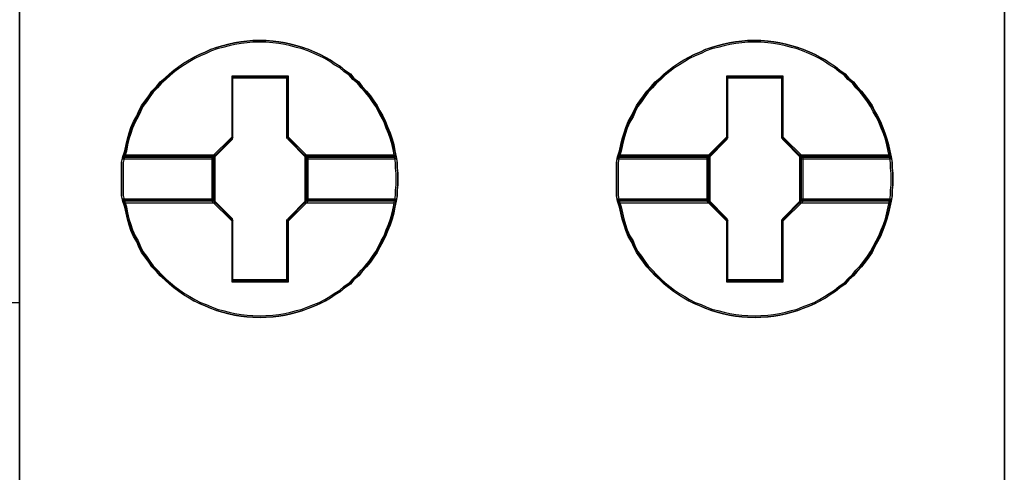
# Model space of a CAD drawing. Header units: millimetres. Extents: x 203 to 3426, y 719 to 2381.
# Tile 83 of 185: x 2555.342 to 2557.206, y 1112.034 to 1112.89. Entities that reach past the tile are written whole.
import ezdxf

# ---------------------------------------------------------------- set-up
doc = ezdxf.new("R2010")
doc.units = ezdxf.units.MM
doc.layers.add('45', color=7, linetype='Continuous')

# ---------------------------------------------------------------- blocks, each defined once
blk = doc.blocks.new('S301 TX3')
at = {"layer": '45', "color": 7}
blk.add_lwpolyline([(17.986, 40.875), (0, 40.875), (0, -40.875), (17.986, -40.875), (17.986, 40.875)], close=True, dxfattribs=at)
at = {"layer": '45', "color": 139}
blk.add_lwpolyline([(17.986, 40.875), (0, 40.875), (0, -40.875), (17.986, -40.875), (17.986, 40.875)], close=True, dxfattribs=at)
blk.add_lwpolyline([(11.8, -29.512), (17.986, -29.512)], dxfattribs=at)
blk = doc.blocks.new('L435')
at = {"layer": '45', "color": 7}
for points in [[(0, 41.502), (18.01, 41.502), (18.01, 41.502), (18.01, -41.502), (18.01, -41.502), (0, -41.502), (0, -41.502), (0, 41.502), (0, 41.502)], [(0.004, 41.498), (18.006, 41.498), (18.006, -41.496), (0.004, -41.496), (0.004, 41.498)], [(6.919, -27.611), (6.919, -27.717), (6.908, -27.818), (6.908, -27.918), (6.89, -28.019), (6.866, -28.131), (6.843, -28.238), (6.813, -28.35), (6.778, -28.457), (6.736, -28.557), (6.695, -28.664), (6.642, -28.759), (6.588, -28.859), (6.541, -28.954), (6.482, -29.043), (6.417, -29.132), (6.346, -29.22), (6.269, -29.303), (6.204, -29.38), (6.115, -29.457), (6.05, -29.534), (5.95, -29.599), (5.873, -29.67), (5.773, -29.729), (5.69, -29.788), (5.595, -29.842), (5.495, -29.895), (5.394, -29.936), (5.282, -29.978), (5.181, -30.019), (5.075, -30.049), (4.963, -30.078), (4.856, -30.102), (4.744, -30.12), (4.638, -30.132), (4.508, -30.138), (4.401, -30.144), (4.265, -30.138), (4.159, -30.132), (4.046, -30.12), (3.934, -30.102), (3.828, -30.078), (3.709, -30.049), (3.603, -30.019), (3.497, -29.978), (3.402, -29.936), (3.296, -29.895), (3.189, -29.842), (3.101, -29.788), (3, -29.729), (2.911, -29.67), (2.823, -29.599), (2.74, -29.534), (2.657, -29.457), (2.574, -29.38), (2.504, -29.303), (2.421, -29.22), (2.362, -29.132), (2.297, -29.043), (2.232, -28.954), (2.184, -28.859), (2.143, -28.759), (2.084, -28.664), (2.037, -28.557), (2.007, -28.457), (1.972, -28.35), (1.948, -28.238), (1.924, -28.131), (1.889, -28.019), (1.865, -27.918), (1.865, -27.818), (1.865, -27.717), (1.865, -27.611), (1.865, -27.51), (1.865, -27.409), (1.865, -27.309), (1.889, -27.208), (1.924, -27.096), (1.948, -26.983), (1.972, -26.877), (2.007, -26.77), (2.037, -26.67), (2.084, -26.563), (2.143, -26.462), (2.184, -26.368), (2.232, -26.273), (2.297, -26.184), (2.362, -26.095), (2.421, -26.007), (2.504, -25.924), (2.574, -25.841), (2.657, -25.77), (2.74, -25.693), (2.823, -25.622), (2.911, -25.557), (3, -25.498), (3.101, -25.439), (3.189, -25.385), (3.296, -25.332), (3.402, -25.291), (3.497, -25.243), (3.603, -25.208), (3.709, -25.178), (3.828, -25.149), (3.934, -25.125), (4.046, -25.107), (4.159, -25.095), (4.265, -25.083), (4.401, -25.083), (4.508, -25.083), (4.638, -25.095), (4.744, -25.107), (4.856, -25.125), (4.963, -25.149), (5.075, -25.178), (5.181, -25.208), (5.282, -25.243), (5.394, -25.291), (5.495, -25.332), (5.595, -25.385), (5.69, -25.439), (5.773, -25.498), (5.873, -25.557), (5.95, -25.622), (6.05, -25.693), (6.115, -25.77), (6.204, -25.841), (6.269, -25.924), (6.346, -26.007), (6.417, -26.095), (6.482, -26.184), (6.541, -26.273), (6.588, -26.368), (6.642, -26.462), (6.695, -26.563), (6.736, -26.67), (6.778, -26.77), (6.813, -26.877), (6.843, -26.983), (6.866, -27.096), (6.89, -27.208), (6.908, -27.309), (6.908, -27.409), (6.919, -27.51), (6.919, -27.611)], [(4.401, -25.083), (4.265, -25.083), (4.159, -25.095), (4.047, -25.108), (3.934, -25.126), (3.828, -25.15), (3.71, -25.18), (3.603, -25.21), (3.497, -25.246), (3.402, -25.294), (3.296, -25.336), (3.189, -25.391), (3.101, -25.445), (3, -25.505), (2.911, -25.565), (2.823, -25.632), (2.74, -25.704), (2.657, -25.782), (2.574, -25.855), (2.503, -25.939), (2.421, -26.023), (2.361, -26.114), (2.296, -26.204), (2.231, -26.294), (2.184, -26.391), (2.143, -26.487), (2.084, -26.59), (2.036, -26.698), (2.007, -26.8), (1.971, -26.909), (1.948, -27.017), (1.924, -27.132), (1.888, -27.246), (3.538, -27.246), (3.893, -26.885), (3.893, -25.752), (4.904, -25.752), (4.904, -26.885), (5.259, -27.246), (6.891, -27.246), (6.867, -27.132), (6.843, -27.017), (6.814, -26.909), (6.778, -26.8), (6.737, -26.698), (6.696, -26.59), (6.642, -26.487), (6.589, -26.391), (6.542, -26.294), (6.483, -26.204), (6.418, -26.114), (6.347, -26.023), (6.27, -25.939), (6.205, -25.855), (6.116, -25.782), (6.051, -25.704), (5.951, -25.632), (5.874, -25.565), (5.773, -25.505), (5.69, -25.445), (5.596, -25.391), (5.495, -25.336), (5.395, -25.294), (5.282, -25.246), (5.182, -25.21), (5.075, -25.18), (4.963, -25.15), (4.857, -25.126), (4.744, -25.108), (4.638, -25.095), (4.508, -25.083), (4.401, -25.083)], [(1.888, -27.246), (3.538, -27.246), (3.893, -26.885), (3.893, -25.752), (4.904, -25.752), (4.904, -26.885), (5.259, -27.246), (6.891, -27.246), (6.867, -27.132), (6.843, -27.017), (6.814, -26.909), (6.778, -26.8), (6.737, -26.698), (6.696, -26.59), (6.642, -26.487), (6.589, -26.391), (6.542, -26.294), (6.483, -26.204), (6.418, -26.114), (6.347, -26.023), (6.27, -25.939), (6.205, -25.855), (6.116, -25.782), (6.051, -25.704), (5.951, -25.632), (5.874, -25.565), (5.773, -25.505), (5.69, -25.445), (5.596, -25.391), (5.495, -25.336), (5.395, -25.294), (5.282, -25.246), (5.182, -25.21), (5.075, -25.18), (4.963, -25.15), (4.857, -25.126), (4.744, -25.108), (4.638, -25.095), (4.508, -25.083), (4.401, -25.083), (4.265, -25.083), (4.159, -25.095), (4.047, -25.108), (3.934, -25.126), (3.828, -25.15), (3.71, -25.18), (3.603, -25.21), (3.497, -25.246), (3.402, -25.294), (3.296, -25.336), (3.189, -25.391), (3.101, -25.445), (3, -25.505), (2.911, -25.565), (2.823, -25.632), (2.74, -25.704), (2.657, -25.782), (2.574, -25.855), (2.503, -25.939), (2.421, -26.023), (2.361, -26.114), (2.296, -26.204), (2.231, -26.294), (2.184, -26.391), (2.143, -26.487), (2.084, -26.59), (2.036, -26.698), (2.007, -26.8), (1.971, -26.909), (1.948, -27.017), (1.924, -27.132), (1.888, -27.246)], [(4.401, -25.116), (4.267, -25.116), (4.162, -25.127), (4.051, -25.139), (3.94, -25.157), (3.835, -25.18), (3.718, -25.209), (3.613, -25.238), (3.508, -25.274), (3.414, -25.32), (3.309, -25.361), (3.204, -25.414), (3.116, -25.466), (3.017, -25.525), (2.929, -25.583), (2.842, -25.648), (2.76, -25.718), (2.678, -25.794), (2.596, -25.864), (2.526, -25.946), (2.445, -26.027), (2.386, -26.115), (2.322, -26.203), (2.258, -26.29), (2.211, -26.384), (2.17, -26.477), (2.112, -26.577), (2.065, -26.682), (2.036, -26.781), (2.001, -26.887), (1.977, -26.992), (1.954, -27.103), (1.919, -27.214), (3.548, -27.214), (3.899, -26.863), (3.899, -25.764), (4.898, -25.764), (4.898, -26.863), (5.248, -27.214), (6.86, -27.214), (6.837, -27.103), (6.814, -26.992), (6.784, -26.887), (6.749, -26.781), (6.708, -26.682), (6.668, -26.577), (6.615, -26.477), (6.562, -26.384), (6.516, -26.29), (6.457, -26.203), (6.393, -26.115), (6.323, -26.027), (6.247, -25.946), (6.183, -25.864), (6.095, -25.794), (6.031, -25.718), (5.932, -25.648), (5.856, -25.583), (5.756, -25.525), (5.675, -25.466), (5.581, -25.414), (5.482, -25.361), (5.383, -25.32), (5.272, -25.274), (5.172, -25.238), (5.067, -25.209), (4.956, -25.18), (4.851, -25.157), (4.74, -25.139), (4.635, -25.127), (4.506, -25.116), (4.401, -25.116)], [(1.919, -27.214), (3.548, -27.214), (3.899, -26.863), (3.899, -25.764), (4.898, -25.764), (4.898, -26.863), (5.248, -27.214), (6.86, -27.214), (6.837, -27.103), (6.814, -26.992), (6.784, -26.887), (6.749, -26.781), (6.708, -26.682), (6.668, -26.577), (6.615, -26.477), (6.562, -26.384), (6.516, -26.29), (6.457, -26.203), (6.393, -26.115), (6.323, -26.027), (6.247, -25.946), (6.183, -25.864), (6.095, -25.794), (6.031, -25.718), (5.932, -25.648), (5.856, -25.583), (5.756, -25.525), (5.675, -25.466), (5.581, -25.414), (5.482, -25.361), (5.383, -25.32), (5.272, -25.274), (5.172, -25.238), (5.067, -25.209), (4.956, -25.18), (4.851, -25.157), (4.74, -25.139), (4.635, -25.127), (4.506, -25.116), (4.401, -25.116), (4.267, -25.116), (4.162, -25.127), (4.051, -25.139), (3.94, -25.157), (3.835, -25.18), (3.718, -25.209), (3.613, -25.238), (3.508, -25.274), (3.414, -25.32), (3.309, -25.361), (3.204, -25.414), (3.116, -25.466), (3.017, -25.525), (2.929, -25.583), (2.842, -25.648), (2.76, -25.718), (2.678, -25.794), (2.596, -25.864), (2.526, -25.946), (2.445, -26.027), (2.386, -26.115), (2.322, -26.203), (2.258, -26.29), (2.211, -26.384), (2.17, -26.477), (2.112, -26.577), (2.065, -26.682), (2.036, -26.781), (2.001, -26.887), (1.977, -26.992), (1.954, -27.103), (1.919, -27.214)], [(15.969, -27.611), (15.969, -27.717), (15.957, -27.818), (15.957, -27.918), (15.939, -28.019), (15.916, -28.131), (15.892, -28.238), (15.863, -28.35), (15.827, -28.457), (15.786, -28.557), (15.744, -28.664), (15.691, -28.759), (15.638, -28.859), (15.591, -28.954), (15.532, -29.043), (15.467, -29.132), (15.396, -29.22), (15.319, -29.303), (15.254, -29.38), (15.165, -29.457), (15.1, -29.534), (15, -29.599), (14.923, -29.67), (14.822, -29.729), (14.739, -29.788), (14.645, -29.842), (14.544, -29.895), (14.444, -29.936), (14.332, -29.978), (14.231, -30.019), (14.125, -30.049), (14.012, -30.078), (13.906, -30.102), (13.794, -30.12), (13.687, -30.132), (13.557, -30.138), (13.451, -30.144), (13.315, -30.138), (13.208, -30.132), (13.096, -30.12), (12.984, -30.102), (12.877, -30.078), (12.759, -30.049), (12.653, -30.019), (12.546, -29.978), (12.452, -29.936), (12.345, -29.895), (12.239, -29.842), (12.15, -29.788), (12.05, -29.729), (11.961, -29.67), (11.872, -29.599), (11.79, -29.534), (11.707, -29.457), (11.624, -29.38), (11.553, -29.303), (11.47, -29.22), (11.411, -29.132), (11.346, -29.043), (11.281, -28.954), (11.234, -28.859), (11.193, -28.759), (11.133, -28.664), (11.086, -28.557), (11.057, -28.457), (11.021, -28.35), (10.998, -28.238), (10.974, -28.131), (10.938, -28.019), (10.915, -27.918), (10.915, -27.818), (10.915, -27.717), (10.915, -27.611), (10.915, -27.51), (10.915, -27.409), (10.915, -27.309), (10.938, -27.208), (10.974, -27.096), (10.998, -26.983), (11.021, -26.877), (11.057, -26.77), (11.086, -26.67), (11.133, -26.563), (11.193, -26.462), (11.234, -26.368), (11.281, -26.273), (11.346, -26.184), (11.411, -26.095), (11.47, -26.007), (11.553, -25.924), (11.624, -25.841), (11.707, -25.77), (11.79, -25.693), (11.872, -25.622), (11.961, -25.557), (12.05, -25.498), (12.15, -25.439), (12.239, -25.385), (12.345, -25.332), (12.452, -25.291), (12.546, -25.243), (12.653, -25.208), (12.759, -25.178), (12.877, -25.149), (12.984, -25.125), (13.096, -25.107), (13.208, -25.095), (13.315, -25.083), (13.451, -25.083), (13.557, -25.083), (13.687, -25.095), (13.794, -25.107), (13.906, -25.125), (14.012, -25.149), (14.125, -25.178), (14.231, -25.208), (14.332, -25.243), (14.444, -25.291), (14.544, -25.332), (14.645, -25.385), (14.739, -25.439), (14.822, -25.498), (14.923, -25.557), (15, -25.622), (15.1, -25.693), (15.165, -25.77), (15.254, -25.841), (15.319, -25.924), (15.396, -26.007), (15.467, -26.095), (15.532, -26.184), (15.591, -26.273), (15.638, -26.368), (15.691, -26.462), (15.744, -26.563), (15.786, -26.67), (15.827, -26.77), (15.863, -26.877), (15.892, -26.983), (15.916, -27.096), (15.939, -27.208), (15.957, -27.309), (15.957, -27.409), (15.969, -27.51), (15.969, -27.611)], [(13.451, -25.083), (13.315, -25.083), (13.209, -25.095), (13.096, -25.108), (12.984, -25.126), (12.877, -25.15), (12.759, -25.18), (12.653, -25.21), (12.546, -25.246), (12.452, -25.294), (12.345, -25.336), (12.239, -25.391), (12.15, -25.445), (12.05, -25.505), (11.961, -25.565), (11.872, -25.632), (11.79, -25.704), (11.707, -25.782), (11.624, -25.855), (11.553, -25.939), (11.47, -26.023), (11.411, -26.114), (11.346, -26.204), (11.281, -26.294), (11.234, -26.391), (11.192, -26.487), (11.133, -26.59), (11.086, -26.698), (11.056, -26.8), (11.021, -26.909), (10.997, -27.017), (10.974, -27.132), (10.938, -27.246), (12.588, -27.246), (12.943, -26.885), (12.943, -25.752), (13.954, -25.752), (13.954, -26.885), (14.308, -27.246), (15.94, -27.246), (15.917, -27.132), (15.893, -27.017), (15.864, -26.909), (15.828, -26.8), (15.787, -26.698), (15.745, -26.59), (15.692, -26.487), (15.639, -26.391), (15.592, -26.294), (15.532, -26.204), (15.467, -26.114), (15.396, -26.023), (15.32, -25.939), (15.254, -25.855), (15.166, -25.782), (15.101, -25.704), (15, -25.632), (14.923, -25.565), (14.823, -25.505), (14.74, -25.445), (14.645, -25.391), (14.545, -25.336), (14.444, -25.294), (14.332, -25.246), (14.232, -25.21), (14.125, -25.18), (14.013, -25.15), (13.906, -25.126), (13.794, -25.108), (13.688, -25.095), (13.557, -25.083), (13.451, -25.083)], [(10.938, -27.246), (12.588, -27.246), (12.943, -26.885), (12.943, -25.752), (13.954, -25.752), (13.954, -26.885), (14.308, -27.246), (15.94, -27.246), (15.917, -27.132), (15.893, -27.017), (15.864, -26.909), (15.828, -26.8), (15.787, -26.698), (15.745, -26.59), (15.692, -26.487), (15.639, -26.391), (15.592, -26.294), (15.532, -26.204), (15.467, -26.114), (15.396, -26.023), (15.32, -25.939), (15.254, -25.855), (15.166, -25.782), (15.101, -25.704), (15, -25.632), (14.923, -25.565), (14.823, -25.505), (14.74, -25.445), (14.645, -25.391), (14.545, -25.336), (14.444, -25.294), (14.332, -25.246), (14.232, -25.21), (14.125, -25.18), (14.013, -25.15), (13.906, -25.126), (13.794, -25.108), (13.688, -25.095), (13.557, -25.083), (13.451, -25.083), (13.315, -25.083), (13.209, -25.095), (13.096, -25.108), (12.984, -25.126), (12.877, -25.15), (12.759, -25.18), (12.653, -25.21), (12.546, -25.246), (12.452, -25.294), (12.345, -25.336), (12.239, -25.391), (12.15, -25.445), (12.05, -25.505), (11.961, -25.565), (11.872, -25.632), (11.79, -25.704), (11.707, -25.782), (11.624, -25.855), (11.553, -25.939), (11.47, -26.023), (11.411, -26.114), (11.346, -26.204), (11.281, -26.294), (11.234, -26.391), (11.192, -26.487), (11.133, -26.59), (11.086, -26.698), (11.056, -26.8), (11.021, -26.909), (10.997, -27.017), (10.974, -27.132), (10.938, -27.246)], [(13.451, -25.116), (13.317, -25.116), (13.211, -25.127), (13.1, -25.139), (12.989, -25.157), (12.884, -25.18), (12.768, -25.209), (12.662, -25.238), (12.557, -25.274), (12.464, -25.32), (12.359, -25.361), (12.254, -25.414), (12.166, -25.466), (12.067, -25.525), (11.979, -25.583), (11.891, -25.648), (11.81, -25.718), (11.728, -25.794), (11.646, -25.864), (11.576, -25.946), (11.494, -26.027), (11.436, -26.115), (11.372, -26.203), (11.307, -26.29), (11.261, -26.384), (11.22, -26.477), (11.161, -26.577), (11.115, -26.682), (11.085, -26.781), (11.05, -26.887), (11.027, -26.992), (11.004, -27.103), (10.969, -27.214), (12.598, -27.214), (12.949, -26.863), (12.949, -25.764), (13.947, -25.764), (13.947, -26.863), (14.298, -27.214), (15.91, -27.214), (15.887, -27.103), (15.863, -26.992), (15.834, -26.887), (15.799, -26.781), (15.758, -26.682), (15.717, -26.577), (15.665, -26.477), (15.612, -26.384), (15.565, -26.29), (15.507, -26.203), (15.443, -26.115), (15.373, -26.027), (15.297, -25.946), (15.232, -25.864), (15.145, -25.794), (15.081, -25.718), (14.981, -25.648), (14.905, -25.583), (14.806, -25.525), (14.724, -25.466), (14.631, -25.414), (14.531, -25.361), (14.432, -25.32), (14.321, -25.274), (14.222, -25.238), (14.117, -25.209), (14.006, -25.18), (13.901, -25.157), (13.79, -25.139), (13.685, -25.127), (13.556, -25.116), (13.451, -25.116)], [(10.969, -27.214), (12.598, -27.214), (12.949, -26.863), (12.949, -25.764), (13.947, -25.764), (13.947, -26.863), (14.298, -27.214), (15.91, -27.214), (15.887, -27.103), (15.863, -26.992), (15.834, -26.887), (15.799, -26.781), (15.758, -26.682), (15.717, -26.577), (15.665, -26.477), (15.612, -26.384), (15.565, -26.29), (15.507, -26.203), (15.443, -26.115), (15.373, -26.027), (15.297, -25.946), (15.232, -25.864), (15.145, -25.794), (15.081, -25.718), (14.981, -25.648), (14.905, -25.583), (14.806, -25.525), (14.724, -25.466), (14.631, -25.414), (14.531, -25.361), (14.432, -25.32), (14.321, -25.274), (14.222, -25.238), (14.117, -25.209), (14.006, -25.18), (13.901, -25.157), (13.79, -25.139), (13.685, -25.127), (13.556, -25.116), (13.451, -25.116), (13.317, -25.116), (13.211, -25.127), (13.1, -25.139), (12.989, -25.157), (12.884, -25.18), (12.768, -25.209), (12.662, -25.238), (12.557, -25.274), (12.464, -25.32), (12.359, -25.361), (12.254, -25.414), (12.166, -25.466), (12.067, -25.525), (11.979, -25.583), (11.891, -25.648), (11.81, -25.718), (11.728, -25.794), (11.646, -25.864), (11.576, -25.946), (11.494, -26.027), (11.436, -26.115), (11.372, -26.203), (11.307, -26.29), (11.261, -26.384), (11.22, -26.477), (11.161, -26.577), (11.115, -26.682), (11.085, -26.781), (11.05, -26.887), (11.027, -26.992), (11.004, -27.103), (10.969, -27.214)], [(4.917, -25.732), (3.881, -25.732), (3.881, -26.85), (3.517, -27.206), (3.517, -28.021), (3.881, -28.377), (3.881, -29.495), (4.917, -29.495), (4.917, -28.377), (5.28, -28.021), (5.28, -27.206), (4.917, -26.85), (4.917, -25.732)], [(13.966, -25.732), (12.93, -25.732), (12.93, -26.85), (12.567, -27.206), (12.567, -28.021), (12.93, -28.377), (12.93, -29.495), (13.966, -29.495), (13.966, -28.377), (14.33, -28.021), (14.33, -27.206), (13.966, -26.85), (13.966, -25.732)], [(4.897, -25.764), (3.898, -25.764), (3.898, -26.863), (3.547, -27.214), (3.547, -28.015), (3.898, -28.366), (3.898, -29.465), (4.897, -29.465), (4.897, -28.366), (5.248, -28.015), (5.248, -27.214), (4.897, -26.863), (4.897, -25.764)], [(3.89, -25.755), (4.906, -25.755), (3.89, -25.755)], [(3.89, -26.871), (3.89, -25.755), (3.89, -26.871)], [(4.889, -26.871), (4.889, -25.755), (4.889, -26.871)], [(12.939, -25.755), (13.955, -25.755), (12.939, -25.755)], [(12.939, -26.871), (12.939, -25.755), (12.939, -26.871)], [(13.939, -26.871), (13.939, -25.755), (13.939, -26.871)], [(3.54, -27.223), (3.908, -26.855), (3.54, -27.223)], [(5.257, -27.223), (4.889, -26.855), (5.257, -27.223)], [(12.59, -27.223), (12.957, -26.855), (12.59, -27.223)], [(14.306, -27.223), (13.939, -26.855), (14.306, -27.223)], [(3.58, -27.181), (1.889, -27.181), (1.865, -27.289), (1.865, -27.396), (1.865, -27.503), (1.865, -27.61), (1.865, -27.724), (1.865, -27.831), (1.865, -27.938), (1.889, -28.046), (3.58, -28.046), (3.58, -27.181)], [(3.58, -28.046), (3.58, -27.181), (1.889, -27.181), (1.865, -27.289), (1.865, -27.396), (1.865, -27.503), (1.865, -27.61), (1.865, -27.724), (1.865, -27.831), (1.865, -27.938), (1.889, -28.046), (3.58, -28.046)], [(6.889, -27.181), (5.216, -27.181), (5.216, -28.046), (6.889, -28.046), (6.907, -27.938), (6.907, -27.831), (6.919, -27.724), (6.919, -27.61), (6.919, -27.503), (6.907, -27.396), (6.907, -27.289), (6.889, -27.181)], [(5.216, -27.181), (5.216, -28.046), (6.889, -28.046), (6.907, -27.938), (6.907, -27.831), (6.919, -27.724), (6.919, -27.61), (6.919, -27.503), (6.907, -27.396), (6.907, -27.289), (6.889, -27.181), (5.216, -27.181)], [(12.629, -27.181), (10.939, -27.181), (10.915, -27.289), (10.915, -27.396), (10.915, -27.503), (10.915, -27.61), (10.915, -27.724), (10.915, -27.831), (10.915, -27.938), (10.939, -28.046), (12.629, -28.046), (12.629, -27.181)], [(12.629, -28.046), (12.629, -27.181), (10.939, -27.181), (10.915, -27.289), (10.915, -27.396), (10.915, -27.503), (10.915, -27.61), (10.915, -27.724), (10.915, -27.831), (10.915, -27.938), (10.939, -28.046), (12.629, -28.046)], [(15.939, -27.181), (14.265, -27.181), (14.265, -28.046), (15.939, -28.046), (15.957, -27.938), (15.957, -27.831), (15.969, -27.724), (15.969, -27.61), (15.969, -27.503), (15.957, -27.396), (15.957, -27.289), (15.939, -27.181)], [(14.265, -27.181), (14.265, -28.046), (15.939, -28.046), (15.957, -27.938), (15.957, -27.831), (15.969, -27.724), (15.969, -27.61), (15.969, -27.503), (15.957, -27.396), (15.957, -27.289), (15.939, -27.181), (14.265, -27.181)], [(3.549, -27.214), (1.919, -27.214), (1.896, -27.313), (1.896, -27.413), (1.896, -27.512), (1.896, -27.611), (1.896, -27.717), (1.896, -27.816), (1.896, -27.916), (1.919, -28.015), (3.549, -28.015), (3.549, -27.214)], [(3.549, -28.015), (3.549, -27.214), (1.919, -27.214), (1.896, -27.313), (1.896, -27.413), (1.896, -27.512), (1.896, -27.611), (1.896, -27.717), (1.896, -27.816), (1.896, -27.916), (1.919, -28.015), (3.549, -28.015)], [(1.912, -27.205), (3.556, -27.205), (1.912, -27.205)], [(3.54, -27.205), (3.54, -28.022), (3.54, -27.205)], [(5.239, -27.205), (6.867, -27.205), (5.239, -27.205)], [(5.239, -27.205), (5.239, -28.022), (5.239, -27.205)], [(6.86, -27.214), (5.246, -27.214), (5.246, -28.015), (6.86, -28.015), (6.877, -27.916), (6.877, -27.816), (6.889, -27.717), (6.889, -27.611), (6.889, -27.512), (6.877, -27.413), (6.877, -27.313), (6.86, -27.214)], [(5.246, -27.214), (5.246, -28.015), (6.86, -28.015), (6.877, -27.916), (6.877, -27.816), (6.889, -27.717), (6.889, -27.611), (6.889, -27.512), (6.877, -27.413), (6.877, -27.313), (6.86, -27.214), (5.246, -27.214)], [(12.599, -27.214), (10.969, -27.214), (10.945, -27.313), (10.945, -27.413), (10.945, -27.512), (10.945, -27.611), (10.945, -27.717), (10.945, -27.816), (10.945, -27.916), (10.969, -28.015), (12.599, -28.015), (12.599, -27.214)], [(12.599, -28.015), (12.599, -27.214), (10.969, -27.214), (10.945, -27.313), (10.945, -27.413), (10.945, -27.512), (10.945, -27.611), (10.945, -27.717), (10.945, -27.816), (10.945, -27.916), (10.969, -28.015), (12.599, -28.015)], [(10.961, -27.205), (12.606, -27.205), (10.961, -27.205)], [(12.59, -27.205), (12.59, -28.022), (12.59, -27.205)], [(14.288, -27.205), (15.917, -27.205), (14.288, -27.205)], [(14.288, -27.205), (14.288, -28.022), (14.288, -27.205)], [(15.909, -27.214), (14.296, -27.214), (14.296, -28.015), (15.909, -28.015), (15.927, -27.916), (15.927, -27.816), (15.939, -27.717), (15.939, -27.611), (15.939, -27.512), (15.927, -27.413), (15.927, -27.313), (15.909, -27.214)], [(14.296, -27.214), (14.296, -28.015), (15.909, -28.015), (15.927, -27.916), (15.927, -27.816), (15.939, -27.717), (15.939, -27.611), (15.939, -27.512), (15.927, -27.413), (15.927, -27.313), (15.909, -27.214), (14.296, -27.214)], [(6.891, -27.983), (5.259, -27.983), (4.904, -28.344), (4.904, -29.475), (3.893, -29.475), (3.893, -28.344), (3.538, -27.983), (1.888, -27.983), (1.924, -28.097), (1.948, -28.205), (1.971, -28.32), (2.007, -28.428), (2.036, -28.53), (2.084, -28.639), (2.143, -28.735), (2.184, -28.837), (2.231, -28.934), (2.296, -29.024), (2.361, -29.114), (2.421, -29.205), (2.503, -29.289), (2.574, -29.367), (2.657, -29.445), (2.74, -29.524), (2.823, -29.59), (2.911, -29.662), (3, -29.722), (3.101, -29.782), (3.189, -29.837), (3.296, -29.891), (3.402, -29.933), (3.497, -29.975), (3.603, -30.017), (3.71, -30.047), (3.828, -30.077), (3.934, -30.101), (4.047, -30.12), (4.159, -30.132), (4.265, -30.138), (4.401, -30.144), (4.508, -30.138), (4.638, -30.132), (4.744, -30.12), (4.857, -30.101), (4.963, -30.077), (5.075, -30.047), (5.182, -30.017), (5.282, -29.975), (5.395, -29.933), (5.495, -29.891), (5.596, -29.837), (5.69, -29.782), (5.773, -29.722), (5.874, -29.662), (5.951, -29.59), (6.051, -29.524), (6.116, -29.445), (6.205, -29.367), (6.27, -29.289), (6.347, -29.205), (6.418, -29.114), (6.483, -29.024), (6.542, -28.934), (6.589, -28.837), (6.642, -28.735), (6.696, -28.639), (6.737, -28.53), (6.778, -28.428), (6.814, -28.32), (6.843, -28.205), (6.867, -28.097), (6.891, -27.983)], [(3.893, -29.475), (3.893, -28.344), (3.538, -27.983), (1.888, -27.983), (1.924, -28.097), (1.948, -28.205), (1.971, -28.32), (2.007, -28.428), (2.036, -28.53), (2.084, -28.639), (2.143, -28.735), (2.184, -28.837), (2.231, -28.934), (2.296, -29.024), (2.361, -29.114), (2.421, -29.205), (2.503, -29.289), (2.574, -29.367), (2.657, -29.445), (2.74, -29.524), (2.823, -29.59), (2.911, -29.662), (3, -29.722), (3.101, -29.782), (3.189, -29.837), (3.296, -29.891), (3.402, -29.933), (3.497, -29.975), (3.603, -30.017), (3.71, -30.047), (3.828, -30.077), (3.934, -30.101), (4.047, -30.12), (4.159, -30.132), (4.265, -30.138), (4.401, -30.144), (4.508, -30.138), (4.638, -30.132), (4.744, -30.12), (4.857, -30.101), (4.963, -30.077), (5.075, -30.047), (5.182, -30.017), (5.282, -29.975), (5.395, -29.933), (5.495, -29.891), (5.596, -29.837), (5.69, -29.782), (5.773, -29.722), (5.874, -29.662), (5.951, -29.59), (6.051, -29.524), (6.116, -29.445), (6.205, -29.367), (6.27, -29.289), (6.347, -29.205), (6.418, -29.114), (6.483, -29.024), (6.542, -28.934), (6.589, -28.837), (6.642, -28.735), (6.696, -28.639), (6.737, -28.53), (6.778, -28.428), (6.814, -28.32), (6.843, -28.205), (6.867, -28.097), (6.891, -27.983), (5.259, -27.983), (4.904, -28.344), (4.904, -29.475), (3.893, -29.475)], [(1.912, -28.006), (3.556, -28.006), (1.912, -28.006)], [(6.86, -28.013), (5.248, -28.013), (4.898, -28.364), (4.898, -29.464), (3.899, -29.464), (3.899, -28.364), (3.548, -28.013), (1.919, -28.013), (1.954, -28.124), (1.977, -28.23), (2.001, -28.341), (2.036, -28.446), (2.065, -28.545), (2.112, -28.651), (2.17, -28.744), (2.211, -28.844), (2.258, -28.937), (2.322, -29.025), (2.386, -29.113), (2.445, -29.201), (2.526, -29.282), (2.596, -29.358), (2.678, -29.435), (2.76, -29.511), (2.842, -29.575), (2.929, -29.645), (3.017, -29.704), (3.116, -29.762), (3.204, -29.815), (3.309, -29.867), (3.414, -29.908), (3.508, -29.949), (3.613, -29.99), (3.718, -30.019), (3.835, -30.049), (3.94, -30.072), (4.051, -30.09), (4.162, -30.101), (4.267, -30.107), (4.401, -30.113), (4.506, -30.107), (4.635, -30.101), (4.74, -30.09), (4.851, -30.072), (4.956, -30.049), (5.067, -30.019), (5.172, -29.99), (5.272, -29.949), (5.383, -29.908), (5.482, -29.867), (5.581, -29.815), (5.675, -29.762), (5.756, -29.704), (5.856, -29.645), (5.932, -29.575), (6.031, -29.511), (6.095, -29.435), (6.183, -29.358), (6.247, -29.282), (6.323, -29.201), (6.393, -29.113), (6.457, -29.025), (6.516, -28.937), (6.562, -28.844), (6.615, -28.744), (6.668, -28.651), (6.708, -28.545), (6.749, -28.446), (6.784, -28.341), (6.814, -28.23), (6.837, -28.124), (6.86, -28.013)], [(3.899, -29.464), (3.899, -28.364), (3.548, -28.013), (1.919, -28.013), (1.954, -28.124), (1.977, -28.23), (2.001, -28.341), (2.036, -28.446), (2.065, -28.545), (2.112, -28.651), (2.17, -28.744), (2.211, -28.844), (2.258, -28.937), (2.322, -29.025), (2.386, -29.113), (2.445, -29.201), (2.526, -29.282), (2.596, -29.358), (2.678, -29.435), (2.76, -29.511), (2.842, -29.575), (2.929, -29.645), (3.017, -29.704), (3.116, -29.762), (3.204, -29.815), (3.309, -29.867), (3.414, -29.908), (3.508, -29.949), (3.613, -29.99), (3.718, -30.019), (3.835, -30.049), (3.94, -30.072), (4.051, -30.09), (4.162, -30.101), (4.267, -30.107), (4.401, -30.113), (4.506, -30.107), (4.635, -30.101), (4.74, -30.09), (4.851, -30.072), (4.956, -30.049), (5.067, -30.019), (5.172, -29.99), (5.272, -29.949), (5.383, -29.908), (5.482, -29.867), (5.581, -29.815), (5.675, -29.762), (5.756, -29.704), (5.856, -29.645), (5.932, -29.575), (6.031, -29.511), (6.095, -29.435), (6.183, -29.358), (6.247, -29.282), (6.323, -29.201), (6.393, -29.113), (6.457, -29.025), (6.516, -28.937), (6.562, -28.844), (6.615, -28.744), (6.668, -28.651), (6.708, -28.545), (6.749, -28.446), (6.784, -28.341), (6.814, -28.23), (6.837, -28.124), (6.86, -28.013), (5.248, -28.013), (4.898, -28.364), (4.898, -29.464), (3.899, -29.464)], [(3.54, -28.006), (3.908, -28.374), (3.54, -28.006)], [(5.257, -28.006), (4.889, -28.374), (5.257, -28.006)], [(5.239, -28.006), (6.867, -28.006), (5.239, -28.006)], [(15.94, -27.983), (14.308, -27.983), (13.954, -28.344), (13.954, -29.475), (12.943, -29.475), (12.943, -28.344), (12.588, -27.983), (10.938, -27.983), (10.974, -28.097), (10.997, -28.205), (11.021, -28.32), (11.056, -28.428), (11.086, -28.53), (11.133, -28.639), (11.192, -28.735), (11.234, -28.837), (11.281, -28.934), (11.346, -29.024), (11.411, -29.114), (11.47, -29.205), (11.553, -29.289), (11.624, -29.367), (11.707, -29.445), (11.79, -29.524), (11.872, -29.59), (11.961, -29.662), (12.05, -29.722), (12.15, -29.782), (12.239, -29.837), (12.345, -29.891), (12.452, -29.933), (12.546, -29.975), (12.653, -30.017), (12.759, -30.047), (12.877, -30.077), (12.984, -30.101), (13.096, -30.12), (13.209, -30.132), (13.315, -30.138), (13.451, -30.144), (13.557, -30.138), (13.688, -30.132), (13.794, -30.12), (13.906, -30.101), (14.013, -30.077), (14.125, -30.047), (14.232, -30.017), (14.332, -29.975), (14.444, -29.933), (14.545, -29.891), (14.645, -29.837), (14.74, -29.782), (14.823, -29.722), (14.923, -29.662), (15, -29.59), (15.101, -29.524), (15.166, -29.445), (15.254, -29.367), (15.32, -29.289), (15.396, -29.205), (15.467, -29.114), (15.532, -29.024), (15.592, -28.934), (15.639, -28.837), (15.692, -28.735), (15.745, -28.639), (15.787, -28.53), (15.828, -28.428), (15.864, -28.32), (15.893, -28.205), (15.917, -28.097), (15.94, -27.983)], [(12.943, -29.475), (12.943, -28.344), (12.588, -27.983), (10.938, -27.983), (10.974, -28.097), (10.997, -28.205), (11.021, -28.32), (11.056, -28.428), (11.086, -28.53), (11.133, -28.639), (11.192, -28.735), (11.234, -28.837), (11.281, -28.934), (11.346, -29.024), (11.411, -29.114), (11.47, -29.205), (11.553, -29.289), (11.624, -29.367), (11.707, -29.445), (11.79, -29.524), (11.872, -29.59), (11.961, -29.662), (12.05, -29.722), (12.15, -29.782), (12.239, -29.837), (12.345, -29.891), (12.452, -29.933), (12.546, -29.975), (12.653, -30.017), (12.759, -30.047), (12.877, -30.077), (12.984, -30.101), (13.096, -30.12), (13.209, -30.132), (13.315, -30.138), (13.451, -30.144), (13.557, -30.138), (13.688, -30.132), (13.794, -30.12), (13.906, -30.101), (14.013, -30.077), (14.125, -30.047), (14.232, -30.017), (14.332, -29.975), (14.444, -29.933), (14.545, -29.891), (14.645, -29.837), (14.74, -29.782), (14.823, -29.722), (14.923, -29.662), (15, -29.59), (15.101, -29.524), (15.166, -29.445), (15.254, -29.367), (15.32, -29.289), (15.396, -29.205), (15.467, -29.114), (15.532, -29.024), (15.592, -28.934), (15.639, -28.837), (15.692, -28.735), (15.745, -28.639), (15.787, -28.53), (15.828, -28.428), (15.864, -28.32), (15.893, -28.205), (15.917, -28.097), (15.94, -27.983), (14.308, -27.983), (13.954, -28.344), (13.954, -29.475), (12.943, -29.475)], [(10.961, -28.006), (12.606, -28.006), (10.961, -28.006)], [(15.91, -28.013), (14.298, -28.013), (13.947, -28.364), (13.947, -29.464), (12.949, -29.464), (12.949, -28.364), (12.598, -28.013), (10.969, -28.013), (11.004, -28.124), (11.027, -28.23), (11.05, -28.341), (11.085, -28.446), (11.115, -28.545), (11.161, -28.651), (11.22, -28.744), (11.261, -28.844), (11.307, -28.937), (11.372, -29.025), (11.436, -29.113), (11.494, -29.201), (11.576, -29.282), (11.646, -29.358), (11.728, -29.435), (11.81, -29.511), (11.891, -29.575), (11.979, -29.645), (12.067, -29.704), (12.166, -29.762), (12.254, -29.815), (12.359, -29.867), (12.464, -29.908), (12.557, -29.949), (12.662, -29.99), (12.768, -30.019), (12.884, -30.049), (12.989, -30.072), (13.1, -30.09), (13.211, -30.101), (13.317, -30.107), (13.451, -30.113), (13.556, -30.107), (13.685, -30.101), (13.79, -30.09), (13.901, -30.072), (14.006, -30.049), (14.117, -30.019), (14.222, -29.99), (14.321, -29.949), (14.432, -29.908), (14.531, -29.867), (14.631, -29.815), (14.724, -29.762), (14.806, -29.704), (14.905, -29.645), (14.981, -29.575), (15.081, -29.511), (15.145, -29.435), (15.232, -29.358), (15.297, -29.282), (15.373, -29.201), (15.443, -29.113), (15.507, -29.025), (15.565, -28.937), (15.612, -28.844), (15.665, -28.744), (15.717, -28.651), (15.758, -28.545), (15.799, -28.446), (15.834, -28.341), (15.863, -28.23), (15.887, -28.124), (15.91, -28.013)], [(12.949, -29.464), (12.949, -28.364), (12.598, -28.013), (10.969, -28.013), (11.004, -28.124), (11.027, -28.23), (11.05, -28.341), (11.085, -28.446), (11.115, -28.545), (11.161, -28.651), (11.22, -28.744), (11.261, -28.844), (11.307, -28.937), (11.372, -29.025), (11.436, -29.113), (11.494, -29.201), (11.576, -29.282), (11.646, -29.358), (11.728, -29.435), (11.81, -29.511), (11.891, -29.575), (11.979, -29.645), (12.067, -29.704), (12.166, -29.762), (12.254, -29.815), (12.359, -29.867), (12.464, -29.908), (12.557, -29.949), (12.662, -29.99), (12.768, -30.019), (12.884, -30.049), (12.989, -30.072), (13.1, -30.09), (13.211, -30.101), (13.317, -30.107), (13.451, -30.113), (13.556, -30.107), (13.685, -30.101), (13.79, -30.09), (13.901, -30.072), (14.006, -30.049), (14.117, -30.019), (14.222, -29.99), (14.321, -29.949), (14.432, -29.908), (14.531, -29.867), (14.631, -29.815), (14.724, -29.762), (14.806, -29.704), (14.905, -29.645), (14.981, -29.575), (15.081, -29.511), (15.145, -29.435), (15.232, -29.358), (15.297, -29.282), (15.373, -29.201), (15.443, -29.113), (15.507, -29.025), (15.565, -28.937), (15.612, -28.844), (15.665, -28.744), (15.717, -28.651), (15.758, -28.545), (15.799, -28.446), (15.834, -28.341), (15.863, -28.23), (15.887, -28.124), (15.91, -28.013), (14.298, -28.013), (13.947, -28.364), (13.947, -29.464), (12.949, -29.464)], [(12.59, -28.006), (12.957, -28.374), (12.59, -28.006)], [(14.306, -28.006), (13.939, -28.374), (14.306, -28.006)], [(14.288, -28.006), (15.917, -28.006), (14.288, -28.006)], [(3.89, -29.472), (3.89, -28.356), (3.89, -29.472)], [(4.889, -29.472), (4.889, -28.356), (4.889, -29.472)], [(12.939, -29.472), (12.939, -28.356), (12.939, -29.472)], [(13.939, -29.472), (13.939, -28.356), (13.939, -29.472)], [(3.89, -29.456), (4.906, -29.456), (3.89, -29.456)], [(12.939, -29.456), (13.955, -29.456), (12.939, -29.456)]]:
    blk.add_lwpolyline(points, close=True, dxfattribs=at)
at = {"layer": '45', "color": 3}
blk.add_lwpolyline([(13.947, -25.764), (12.948, -25.764), (12.948, -26.863), (12.597, -27.214), (12.597, -28.015), (12.948, -28.366), (12.948, -29.465), (13.947, -29.465), (13.947, -28.366), (14.297, -28.015), (14.297, -27.214), (13.947, -26.863), (13.947, -25.764)], close=True, dxfattribs=at)
blk = doc.blocks.new('G$CCC6CD2FA')
at = {"linetype": 'Continuous', "xscale": 0.103478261, "yscale": 0.103478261, "zscale": 0.103478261}
blk.add_blockref('L435', (-94.9923, 43.7581), dxfattribs=at)
at = {"xscale": 0.103478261, "yscale": 0.103478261, "zscale": 0.103478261}
blk.add_blockref('S301 TX3', (-96.8531, 43.7208), dxfattribs=at)

msp = doc.modelspace()

# ---------------------------------------------------------------- block references
msp.add_blockref('G$CCC6CD2FA', (2650.3343, 1071.6878))

doc.saveas('drawing.dxf')
